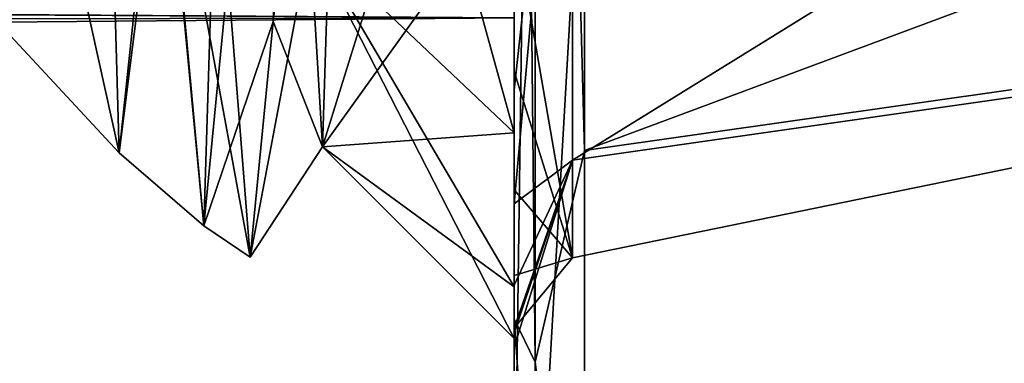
# Model space of a CAD drawing. Header units: millimetres. Extents: x -109 to 171, y -66 to 35.
# Tile 137 of 185: x 113.46 to 116.52, y -18.83 to -17.76. Entities that reach past the tile are written whole.
import ezdxf

# ---------------------------------------------------------------- set-up
doc = ezdxf.new("R2010")
doc.units = ezdxf.units.MM
doc.header["$LTSCALE"] = 65.185185
for name, color, linetype in [('128', 7, 'CONTINUOUS'), ('132', 7, 'CONTINUOUS'), ('134', 7, 'CONTINUOUS'), ('135', 7, 'CONTINUOUS'), ('2', 7, 'CONTINUOUS'), ('4', 7, 'CONTINUOUS'), ('67', 7, 'CONTINUOUS'), ('69', 7, 'CONTINUOUS'), ('70', 7, 'CONTINUOUS'), ('71', 7, 'CONTINUOUS')]:
    doc.layers.add(name, color=color, linetype=linetype)

msp = doc.modelspace()

# ---------------------------------------------------------------- linework, layer by layer
at = {"layer": '128', "linetype": 'CONTINUOUS'}
for points in [[(115.2179, -11.7922, -16.2546), (125, -14.5236, -8.3854), (115.2179, -18.1655, -8.5606), (115.2179, -11.7922, -16.2546)], [(125, -16.7705), (125, -14.5236, 8.3854), (115.2179, -20.0425, 1.2524), (125, -16.7705)], [(115.2179, -20.0425, 1.2524), (125, -14.5236, 8.3854), (115.2179, -16.9585, 10.7554), (115.2179, -20.0425, 1.2524)], [(125, -14.5236, -8.3854), (125, -16.7705), (115.2179, -18.1655, -8.5606), (125, -14.5236, -8.3854)], [(115.2179, -18.1655, -8.5606), (125, -16.7705), (115.2179, -20.0425, 1.2524), (115.2179, -18.1655, -8.5606)]]:
    msp.add_3dface(points, dxfattribs=at)
at = {"layer": '132', "linetype": 'CONTINUOUS'}
for points in [[(120.1102, -17.4885), (120.1102, -15.1455, -8.7442), (115.1812, -18.196, -3.7511), (120.1102, -17.4885)], [(115.1812, -18.196, -3.7511), (120.1102, -15.1455, -8.7442), (115.1812, -16.3133, -8.8905), (115.1812, -18.196, -3.7511)], [(115.1812, -17.1971, 7.0301), (120.1102, -17.4885), (115.1812, -18.4994, 1.7139), (115.1812, -17.1971, 7.0301)], [(115.1812, -18.4994, 1.7139), (120.1102, -17.4885), (115.1812, -18.196, -3.7511), (115.1812, -18.4994, 1.7139)]]:
    msp.add_3dface(points, dxfattribs=at)
at = {"layer": '134', "linetype": 'CONTINUOUS'}
for points in [[(115.2179, -11.7922, -16.2546), (115.2179, -18.1655, -8.5606), (115.065, -12.4945, -15.6552), (115.2179, -11.7922, -16.2546)], [(115, -18.6894, -6.7834), (115, -12.4143, -15.5304), (115.065, -18.8241, -6.845), (115, -18.6894, -6.7834)], [(115.065, -18.8241, -6.845), (115, -12.4143, -15.5304), (115.065, -12.4945, -15.6552), (115.065, -18.8241, -6.845)], [(115.2179, -18.1655, -8.5606), (115.065, -18.8241, -6.845), (115.065, -12.4945, -15.6552), (115.2179, -18.1655, -8.5606)], [(115, -17.6881, 9.0796), (115, -19.4856, 3.952), (115.065, -14.6812, 13.6257), (115, -17.6881, 9.0796)], [(115.065, -14.6812, 13.6257), (115, -19.4856, 3.952), (115.065, -19.632, 3.9731), (115.065, -14.6812, 13.6257)], [(115.2179, -16.9585, 10.7554), (115.065, -14.6812, 13.6257), (115.065, -19.632, 3.9731), (115.2179, -16.9585, 10.7554)], [(115.2179, -20.0425, 1.2524), (115.2179, -16.9585, 10.7554), (115.065, -19.632, 3.9731), (115.2179, -20.0425, 1.2524)], [(115.2179, -18.1655, -8.5606), (115.2179, -20.0425, 1.2524), (115.065, -18.8241, -6.845), (115.2179, -18.1655, -8.5606)], [(115, -19.8279, -1.4706), (115, -18.6894, -6.7834), (115.065, -19.632, 3.9731), (115, -19.8279, -1.4706)], [(115.065, -19.632, 3.9731), (115, -18.6894, -6.7834), (115.065, -18.8241, -6.845), (115.065, -19.632, 3.9731)], [(115.2179, -20.0425, 1.2524), (115.065, -19.632, 3.9731), (115.065, -18.8241, -6.845), (115.2179, -20.0425, 1.2524)]]:
    msp.add_3dface(points, dxfattribs=at)
at = {"layer": '135', "linetype": 'CONTINUOUS'}
for points in [[(115, -17.5239, -6.7464), (115, -17.9777, -5.4225), (115.1812, -16.3133, -8.8905), (115, -17.5239, -6.7464)], [(115, -17.9777, -5.4225), (115, -18.3316, -4.0685), (115.1812, -16.3133, -8.8905), (115, -17.9777, -5.4225)], [(115, -18.3316, -4.0685), (115.1812, -18.196, -3.7511), (115.1812, -16.3133, -8.8905), (115, -18.3316, -4.0685)], [(115, -17.4521, 6.9301), (115.1812, -17.1971, 7.0301), (115.1812, -18.4994, 1.7139), (115, -17.4521, 6.9301)], [(115, -17.9198, 5.611), (115, -17.4521, 6.9301), (115.1812, -18.4994, 1.7139), (115, -17.9198, 5.611)], [(115, -18.2879, 4.2608), (115, -17.9198, 5.611), (115.1812, -18.4994, 1.7139), (115, -18.2879, 4.2608)], [(115, -18.3316, -4.0685), (115, -18.5838, -2.6918), (115.1812, -18.196, -3.7511), (115, -18.3316, -4.0685)], [(115, -18.5838, -2.6918), (115, -18.7326, -1.3002), (115.1812, -18.196, -3.7511), (115, -18.5838, -2.6918)], [(115, -18.7326, -1.3002), (115, -18.7774, 0.0986), (115.1812, -18.196, -3.7511), (115, -18.7326, -1.3002)], [(115, -18.7774, 0.0986), (115, -18.7179, 1.4969), (115.1812, -18.196, -3.7511), (115, -18.7774, 0.0986)], [(115, -18.7179, 1.4969), (115.1812, -18.4994, 1.7139), (115.1812, -18.196, -3.7511), (115, -18.7179, 1.4969)], [(115, -18.5545, 2.8869), (115, -18.2879, 4.2608), (115.1812, -18.4994, 1.7139), (115, -18.5545, 2.8869)], [(115, -18.7179, 1.4969), (115, -18.5545, 2.8869), (115.1812, -18.4994, 1.7139), (115, -18.7179, 1.4969)]]:
    msp.add_3dface(points, dxfattribs=at)
at = {"layer": '2', "color": 7, "linetype": 'CONTINUOUS', "true_color": 0xe0f2ff}
for points in [[(115, -18.6894, -6.7834), (115, -17.7534, -10.2502), (115, -12.4143, -15.5304), (115, -18.6894, -6.7834)], [(115, -18.1111, 4.8529), (115, -16.238, 9.3749), (115, -17.9198, 5.611), (115, -18.1111, 4.8529)], [(115, -17.9198, 5.611), (115, -16.238, 9.3749), (115, -17.4521, 6.9301), (115, -17.9198, 5.611)], [(115, -17.3227, -7.1753), (115, -18.1111, -4.8529), (115, -17.5239, -6.7464), (115, -17.3227, -7.1753)], [(115, -17.5239, -6.7464), (115, -18.1111, -4.8529), (115, -17.9777, -5.4225), (115, -17.5239, -6.7464)], [(115, -17.6881, 9.0796), (115, -17.7534, 10.2502), (115, -19.4856, 3.952), (115, -17.6881, 9.0796)], [(115, -19.8014, -5.306), (115, -17.7534, -10.2502), (115, -18.6894, -6.7834), (115, -19.8014, -5.306)], [(115, -17.7534, 10.2502), (115, -19.8014, 5.306), (115, -19.4856, 3.952), (115, -17.7534, 10.2502)], [(115, -18.2879, 4.2608), (115, -18.1111, 4.8529), (115, -17.9198, 5.611), (115, -18.2879, 4.2608)], [(115, -17.9777, -5.4225), (115, -18.1111, -4.8529), (115, -18.3316, -4.0685), (115, -17.9777, -5.4225)], [(115, -18.5896, 2.4474), (115, -18.1111, 4.8529), (115, -18.5545, 2.8869), (115, -18.5896, 2.4474)], [(115, -18.5545, 2.8869), (115, -18.1111, 4.8529), (115, -18.2879, 4.2608), (115, -18.5545, 2.8869)], [(115, -18.1111, -4.8529), (115, -18.5896, -2.4474), (115, -18.3316, -4.0685), (115, -18.1111, -4.8529)], [(115, -18.3316, -4.0685), (115, -18.5896, -2.4474), (115, -18.5838, -2.6918), (115, -18.3316, -4.0685)], [(115, -18.7179, 1.4969), (115, -18.5896, 2.4474), (115, -18.5545, 2.8869), (115, -18.7179, 1.4969)], [(115, -18.5838, -2.6918), (115, -18.5896, -2.4474), (115, -18.7326, -1.3002), (115, -18.5838, -2.6918)], [(115, -18.75, 0), (115, -18.5896, 2.4474), (115, -18.7179, 1.4969), (115, -18.75, 0)], [(115, -18.5896, -2.4474), (115, -18.75, 0), (115, -18.7326, -1.3002), (115, -18.5896, -2.4474)], [(115, -19.8279, -1.4706), (115, -19.8014, -5.306), (115, -18.6894, -6.7834), (115, -19.8279, -1.4706)], [(115, -18.7774, 0.0986), (115, -18.75, 0), (115, -18.7179, 1.4969), (115, -18.7774, 0.0986)], [(115, -18.7326, -1.3002), (115, -18.75, 0), (115, -18.7774, 0.0986), (115, -18.7326, -1.3002)]]:
    msp.add_3dface(points, dxfattribs=at)
at = {"layer": '4', "color": 7, "linetype": 'CONTINUOUS', "true_color": 0xe0f2ff}
for points in [[(115, -17.7534, 10.2502), (-0.0802, -17.0002, 11.4561), (5.4599, -17.9604, 9.883), (115, -17.7534, 10.2502)], [(1.9683, -17.1215, -11.274), (115, -17.7534, -10.2502), (7.0434, -18.6337, -8.546), (1.9683, -17.1215, -11.274)], [(115, -19.8014, 5.306), (115, -17.7534, 10.2502), (5.4599, -17.9604, 9.883), (115, -19.8014, 5.306)], [(115, -17.7534, -10.2502), (115, -19.8014, -5.306), (7.0434, -18.6337, -8.546), (115, -17.7534, -10.2502)], [(9.1819, -19.8968, 4.9363), (115, -19.8014, 5.306), (5.4599, -17.9604, 9.883), (9.1819, -19.8968, 4.9363)], [(7.0434, -18.6337, -8.546), (115, -19.8014, -5.306), (9.7973, -20.3504, -2.4723), (7.0434, -18.6337, -8.546)]]:
    msp.add_3dface(points, dxfattribs=at)
at = {"layer": '67', "color": 7, "linetype": 'CONTINUOUS', "true_color": 0xe0f2ff}
for points in [[(115, -16.238, 9.3749), (115, -18.1111, 4.8529), (114.3275, -15.6755, 9.004), (115, -16.238, 9.3749)], [(114.3275, -15.6755, 9.004), (115, -18.1111, 4.8529), (114.3657, -17.5097, 4.6463), (114.3275, -15.6755, 9.004)], [(114.4039, -18.1538, -0.0452), (115, -16.238, -9.3749), (114.4802, -15.7677, -9.1499), (114.4039, -18.1538, -0.0452)], [(115, -17.3227, -7.1753), (115, -16.238, -9.3749), (114.4039, -18.1538, -0.0452), (115, -17.3227, -7.1753)], [(115, -18.1111, -4.8529), (115, -17.3227, -7.1753), (114.4039, -18.1538, -0.0452), (115, -18.1111, -4.8529)], [(115, -18.1111, 4.8529), (115, -18.5896, 2.4474), (114.3657, -17.5097, 4.6463), (115, -18.1111, 4.8529)], [(115, -18.5896, 2.4474), (115, -18.75, 0), (114.3657, -17.5097, 4.6463), (115, -18.5896, 2.4474)], [(114.3657, -17.5097, 4.6463), (115, -18.75, 0), (114.4039, -18.1538, -0.0452), (114.3657, -17.5097, 4.6463)], [(115, -18.5896, -2.4474), (115, -18.1111, -4.8529), (114.4039, -18.1538, -0.0452), (115, -18.5896, -2.4474)], [(115, -18.75, 0), (115, -18.5896, -2.4474), (114.4039, -18.1538, -0.0452), (115, -18.75, 0)]]:
    msp.add_3dface(points, dxfattribs=at)
at = {"layer": '69', "color": 7, "linetype": 'CONTINUOUS', "true_color": 0xe0f2ff}
for points in [[(113.7721, -18.173, 3.4609), (113.2233, -15.6917, 8.2966), (113.6324, -13.2405, 12.9199), (113.7721, -18.173, 3.4609)], [(113.3528, -17.7223, -0.991), (113.2233, -15.6917, 8.2966), (113.7721, -18.173, 3.4609), (113.3528, -17.7223, -0.991)], [(113.9117, -17.0624, -7.149), (113.3528, -17.7223, -0.991), (113.7721, -18.173, 3.4609), (113.9117, -17.0624, -7.149)]]:
    msp.add_3dface(points, dxfattribs=at)
at = {"layer": '70', "color": 7, "linetype": 'CONTINUOUS', "true_color": 0xe0f2ff}
for points in [[(113.7721, -18.173, 3.4609), (113.6324, -13.2405, 12.9199), (113.8993, -16.9712, 7.6118), (113.7721, -18.173, 3.4609)], [(114.1707, -14.0454, -12.1938), (113.9117, -17.0624, -7.149), (114.035, -18.4003, -2.7182), (114.1707, -14.0454, -12.1938)], [(114.1707, -14.0454, -12.1938), (114.035, -18.4003, -2.7182), (114.3218, -15.4593, -10.1609), (114.1707, -14.0454, -12.1938)], [(114.3218, -15.4593, -10.1609), (114.035, -18.4003, -2.7182), (114.2505, -17.7646, -5.1628), (114.3218, -15.4593, -10.1609)], [(114.035, -18.4003, -2.7182), (113.7721, -18.173, 3.4609), (113.8993, -16.9712, 7.6118), (114.035, -18.4003, -2.7182)], [(114.035, -18.4003, -2.7182), (113.8993, -16.9712, 7.6118), (114.1792, -18.4973, 0.2923), (114.035, -18.4003, -2.7182)], [(114.1792, -18.4973, 0.2923), (113.8993, -16.9712, 7.6118), (114.1079, -17.5926, 5.7216), (114.1792, -18.4973, 0.2923)], [(113.9117, -17.0624, -7.149), (113.7721, -18.173, 3.4609), (114.035, -18.4003, -2.7182), (113.9117, -17.0624, -7.149)], [(114.2505, -17.7646, -5.1628), (114.035, -18.4003, -2.7182), (114.1792, -18.4973, 0.2923), (114.2505, -17.7646, -5.1628)]]:
    msp.add_3dface(points, dxfattribs=at)
at = {"layer": '71', "color": 7, "linetype": 'CONTINUOUS', "true_color": 0xe0f2ff}
for points in [[(114.4802, -15.7677, -9.1499), (114.3218, -15.4593, -10.1609), (114.2505, -17.7646, -5.1628), (114.4802, -15.7677, -9.1499)], [(114.4039, -18.1538, -0.0452), (114.4802, -15.7677, -9.1499), (114.2505, -17.7646, -5.1628), (114.4039, -18.1538, -0.0452)], [(114.3657, -17.5097, 4.6463), (114.1792, -18.4973, 0.2923), (114.1079, -17.5926, 5.7216), (114.3657, -17.5097, 4.6463)], [(114.3657, -17.5097, 4.6463), (114.4039, -18.1538, -0.0452), (114.1792, -18.4973, 0.2923), (114.3657, -17.5097, 4.6463)], [(114.4039, -18.1538, -0.0452), (114.2505, -17.7646, -5.1628), (114.1792, -18.4973, 0.2923), (114.4039, -18.1538, -0.0452)]]:
    msp.add_3dface(points, dxfattribs=at)

doc.saveas('drawing.dxf')
